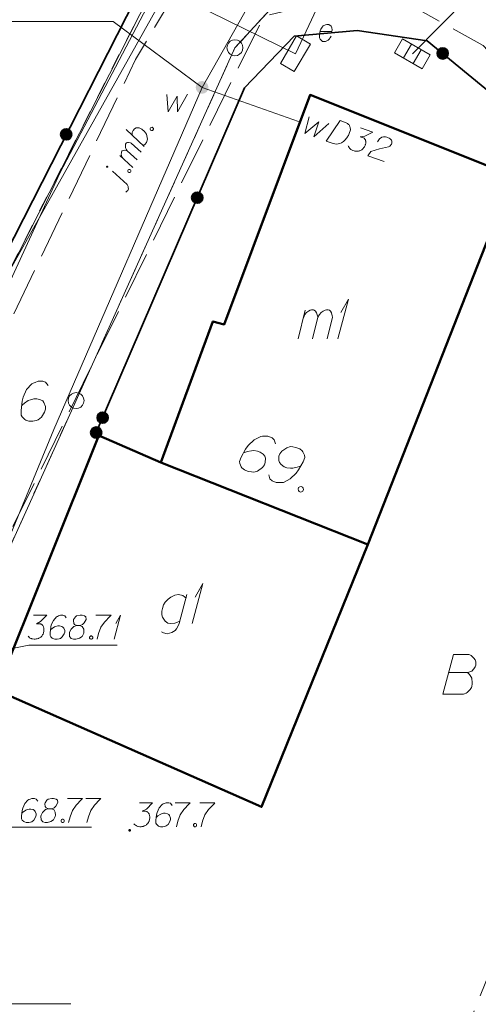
# Model space of a CAD drawing. Header units: metres. Extents: x 5554594 to 5556205, y 5636132 to 5636668.
# Tile 61 of 168: x 5555301 to 5555315, y 5636250 to 5636281. Entities that reach past the tile are written whole.
import ezdxf

# ---------------------------------------------------------------- set-up
doc = ezdxf.new("R2010")
doc.units = ezdxf.units.M
doc.header["$MEASUREMENT"] = 0
doc.header["$XCLIPFRAME"] = 0
for name, pattern in [('L_0_06', [2, 1.5, -0.5]), ('PRZER1-1', [2, 1, -1]), ('PRZER3-1', [4, 3, -1])]:
    doc.linetypes.add(name, pattern=pattern)
for name, color, linetype, lineweight in [('#digitalizacja', 7, 'Continuous', 18), ('#RASTER', 7, 'Continuous', 18), ('#skartowane', 7, 'Continuous', 18), ('#zmodyfikowane', 7, 'Continuous', 18)]:
    doc.layers.add(name, color=color, linetype=linetype, lineweight=lineweight)
for name, color, linetype, lineweight, true_color in [('GEPADR', 18, 'Continuous', 18, 0x0a0909), ('GEPADR_O', 18, 'Continuous', 18, 0x0a0909), ('GEPPGD', 96, 'Continuous', 18, 0x008000), ('GESBZO', 18, 'Continuous', 50, 0x0a0909), ('GESBZO_O', 18, 'Continuous', 50, 0x0a0909), ('GESDZI', 18, 'Continuous', 18, 0x0a0909), ('GESDZI_O', 18, 'Continuous', 18, 0x0a0909), ('GESKKL', 96, 'PRZER3-1', 18, 0x008000), ('GESUZY', 96, 'PRZER1-1', 18, 0x008000), ('GESUZY_O', 96, 'PRZER1-1', 18, 0x008000), ('GUPKKS', 18, 'Continuous', 18, 0x0a0909)]:
    doc.layers.add(name, color=color, linetype=linetype, lineweight=lineweight, true_color=true_color)
picture_1 = doc.add_image_def('image1.tif', size_in_pixel=(18897, 11811))

# ---------------------------------------------------------------- blocks, each defined once
blk = doc.blocks.new('EPPGS')
at = {"color": 0, "flags": 128}
blk.add_lwpolyline([(0.5, 0), (0.475528, -0.154508), (0.404508, -0.293893), (0.293893, -0.404508), (0.154508, -0.475528), (0, -0.5), (-0.154508, -0.475528), (-0.293893, -0.404508), (-0.404508, -0.293893), (-0.475528, -0.154508), (-0.5, 0), (-0.475528, 0.154508), (-0.404508, 0.293893), (-0.293893, 0.404508), (-0.154508, 0.475528), (0, 0.5), (0.154508, 0.475528), (0.293893, 0.404508), (0.404508, 0.293893), (0.475528, 0.154508), (0.5, 0)], close=True, dxfattribs=at)
blk = doc.blocks.new('POINT_1')
blk.add_hatch(color=0).paths.add_polyline_path([(-0.000884, -0.0025), (-0.0025, -0.000884), (-0.0025, 0.000884), (0.000884, 0.0025), (0.0025, 0.000884), (0.0025, -0.000884), (0.000884, -0.0025)])
blk = doc.blocks.new('SUUS05_1')
at = {"color": 0, "flags": 128}
blk.add_lwpolyline([(0.5, -0.25), (-0.5, -0.25), (-0.5, 0.25), (0.5, 0.25), (0.5, -0.25)], close=True, dxfattribs=at)
for points in [[(-0.175, -0.25), (-0.175, 0.25)], [(0.175, -0.25), (0.175, 0.25)]]:
    blk.add_lwpolyline(points, dxfattribs=at)
blk = doc.blocks.new('SUUS05_2')
at = {"color": 0, "flags": 128}
blk.add_lwpolyline([(0.5, -0.25), (-0.5, -0.25), (-0.5, 0.25), (0.5, 0.25), (0.5, -0.25)], close=True, dxfattribs=at)
for points in [[(-0.175, -0.25), (-0.175, 0.25)], [(0.175, -0.25), (0.175, 0.25)]]:
    blk.add_lwpolyline(points, dxfattribs=at)
blk = doc.blocks.new('SZAFA1_2')
at = {"color": 0, "flags": 128}
blk.add_lwpolyline([(-1, -0.5), (-1, 0.5), (1, 0.5), (1, -0.5), (-1, -0.5)], close=True, dxfattribs=at)
blk = doc.blocks.new('*U123')
at = {"layer": 'GESBZO_O', "color": 7, "linetype": 'ByBlock', "lineweight": 18}
for p, q in [((5555309.618, 5636270.822), (5555309.845, 5636271.718)), ((5555310.071, 5636270.822), (5555310.239, 5636271.501))]:
    blk.add_line(p, q, dxfattribs=at)
at = {"layer": 'GESBZO_O', "color": 7, "linetype": 'ByBlock', "lineweight": 18, "flags": 128}
blk.add_lwpolyline([(5555309.786, 5636271.481), (5555309.835, 5636271.59), (5555309.884, 5636271.649), (5555309.943, 5636271.688), (5555310.002, 5636271.718), (5555310.042, 5636271.737), (5555310.101, 5636271.737), (5555310.12, 5636271.727), (5555310.16, 5636271.688), (5555310.199, 5636271.639), (5555310.229, 5636271.55), (5555310.239, 5636271.501), (5555310.288, 5636271.59), (5555310.347, 5636271.649), (5555310.406, 5636271.688), (5555310.465, 5636271.718), (5555310.514, 5636271.737), (5555310.563, 5636271.737), (5555310.603, 5636271.727), (5555310.632, 5636271.688), (5555310.662, 5636271.639), (5555310.691, 5636271.55), (5555310.701, 5636271.501), (5555310.534, 5636270.822)], dxfattribs=at)
blk = doc.blocks.new('*U124')
at = {"layer": 'GESBZO_O', "color": 7, "linetype": 'ByBlock', "lineweight": 18}
for q in [(5555310.868, 5636270.822), (5555310.957, 5636271.649)]:
    blk.add_line((5555311.203, 5636272.072), q, dxfattribs=at)
blk = doc.blocks.new('*U141')
at = {"layer": 'GESBZO_O', "color": 7, "linetype": 'ByBlock', "lineweight": 18, "flags": 128}
for points in [[(5555306.136, 5636262.814), (5555305.89, 5636261.908), (5555305.851, 5636261.82), (5555305.812, 5636261.741), (5555305.762, 5636261.692), (5555305.664, 5636261.623), (5555305.516, 5636261.583), (5555305.398, 5636261.613), (5555305.339, 5636261.652)], [(5555305.91, 5636261.977), (5555305.841, 5636261.948), (5555305.753, 5636261.918), (5555305.635, 5636261.908), (5555305.536, 5636261.918), (5555305.457, 5636261.987), (5555305.408, 5636262.046), (5555305.369, 5636262.105), (5555305.349, 5636262.184), (5555305.349, 5636262.292), (5555305.369, 5636262.381), (5555305.398, 5636262.489), (5555305.457, 5636262.578), (5555305.546, 5636262.666), (5555305.635, 5636262.735), (5555305.753, 5636262.794), (5555305.871, 5636262.814), (5555306.009, 5636262.784), (5555306.107, 5636262.706)]]:
    blk.add_lwpolyline(points, dxfattribs=at)
blk = doc.blocks.new('*U142')
at = {"layer": 'GESBZO_O', "color": 7, "linetype": 'ByBlock', "lineweight": 18}
for q in [(5555306.304, 5636261.908), (5555306.392, 5636262.735)]:
    blk.add_line((5555306.638, 5636263.158), q, dxfattribs=at)
blk = doc.blocks.new('*U255')
at = {"layer": '#skartowane', "color": 7, "linetype": 'ByBlock', "lineweight": 18}
blk.add_line((5555304.258, 5636275.654), (5555303.797, 5636276.081), dxfattribs=at)
at = {"layer": '#skartowane', "color": 7, "linetype": 'ByBlock', "lineweight": 18, "flags": 128}
for points in [[(5555303.643, 5636276.232), (5555303.641, 5636276.232), (5555303.639, 5636276.233), (5555303.637, 5636276.233), (5555303.635, 5636276.234), (5555303.633, 5636276.234), (5555303.631, 5636276.234), (5555303.629, 5636276.233), (5555303.628, 5636276.233), (5555303.626, 5636276.232), (5555303.624, 5636276.231), (5555303.622, 5636276.23), (5555303.621, 5636276.229), (5555303.62, 5636276.227), (5555303.618, 5636276.226), (5555303.617, 5636276.224), (5555303.617, 5636276.222), (5555303.616, 5636276.22), (5555303.616, 5636276.218), (5555303.615, 5636276.216), (5555303.615, 5636276.214), (5555303.615, 5636276.213), (5555303.616, 5636276.211), (5555303.616, 5636276.209), (5555303.617, 5636276.207), (5555303.618, 5636276.205), (5555303.619, 5636276.204), (5555303.62, 5636276.202), (5555303.622, 5636276.201), (5555303.623, 5636276.2), (5555303.625, 5636276.199), (5555303.627, 5636276.198), (5555303.629, 5636276.197), (5555303.631, 5636276.197), (5555303.632, 5636276.196), (5555303.634, 5636276.196), (5555303.636, 5636276.197), (5555303.638, 5636276.197), (5555303.64, 5636276.197), (5555303.642, 5636276.198), (5555303.644, 5636276.199), (5555303.645, 5636276.2), (5555303.647, 5636276.202), (5555303.648, 5636276.203), (5555303.649, 5636276.205), (5555303.65, 5636276.206), (5555303.651, 5636276.208), (5555303.652, 5636276.21), (5555303.652, 5636276.212), (5555303.653, 5636276.214), (5555303.653, 5636276.216), (5555303.652, 5636276.218), (5555303.652, 5636276.22), (5555303.651, 5636276.221), (5555303.651, 5636276.223), (5555303.65, 5636276.225), (5555303.649, 5636276.227), (5555303.647, 5636276.228), (5555303.646, 5636276.229), (5555303.644, 5636276.231), (5555303.643, 5636276.232)], [(5555304.215, 5636275.422), (5555304.241, 5636275.435), (5555304.279, 5636275.468), (5555304.299, 5636275.518), (5555304.297, 5636275.552), (5555304.288, 5636275.597), (5555304.258, 5636275.654)]]:
    blk.add_lwpolyline(points, dxfattribs=at)
blk = doc.blocks.new('*U256')
at = {"layer": '#skartowane', "color": 7, "linetype": 'ByBlock', "lineweight": 18}
for p, q in [((5555304.572, 5636276.43), (5555304.26, 5636276.71)), ((5555304.444, 5636276.19), (5555304.034, 5636276.563))]:
    blk.add_line(p, q, dxfattribs=at)
at = {"layer": '#skartowane', "color": 7, "linetype": 'ByBlock', "lineweight": 18, "flags": 128}
blk.add_lwpolyline([(5555304.143, 5636276.465), (5555304.099, 5636276.522), (5555304.082, 5636276.565), (5555304.078, 5636276.607), (5555304.079, 5636276.647), (5555304.08, 5636276.673), (5555304.096, 5636276.704), (5555304.107, 5636276.712), (5555304.139, 5636276.722), (5555304.176, 5636276.729), (5555304.232, 5636276.719), (5555304.26, 5636276.71), (5555304.227, 5636276.761), (5555304.213, 5636276.809), (5555304.209, 5636276.852), (5555304.21, 5636276.891), (5555304.213, 5636276.923), (5555304.227, 5636276.949), (5555304.244, 5636276.967), (5555304.273, 5636276.972), (5555304.307, 5636276.973), (5555304.362, 5636276.964), (5555304.391, 5636276.955), (5555304.703, 5636276.674)], dxfattribs=at)
blk = doc.blocks.new('*U257')
at = {"layer": '#skartowane', "color": 7, "linetype": 'ByBlock', "lineweight": 18}
blk.add_line((5555304.798, 5636276.852), (5555304.228, 5636277.377), dxfattribs=at)
at = {"layer": '#skartowane', "color": 7, "linetype": 'ByBlock', "lineweight": 18, "flags": 128}
blk.add_lwpolyline([(5555304.417, 5636277.203), (5555304.419, 5636277.282), (5555304.45, 5636277.352), (5555304.488, 5636277.399), (5555304.544, 5636277.429), (5555304.634, 5636277.435), (5555304.726, 5636277.392), (5555304.808, 5636277.322), (5555304.864, 5636277.238), (5555304.896, 5636277.073), (5555304.865, 5636276.976), (5555304.818, 5636276.914), (5555304.762, 5636276.884)], dxfattribs=at)
blk = doc.blocks.new('*U340')
at = {"layer": '#skartowane', "color": 5, "linetype": 'ByBlock', "lineweight": 18}
for q in [(5555303.856, 5636261.418), (5555303.909, 5636261.914)]:
    blk.add_line((5555304.057, 5636262.168), q, dxfattribs=at)

msp = doc.modelspace()

# ---------------------------------------------------------------- hatches: boundary and pattern name
at = {"layer": '#skartowane', "linetype": 'Continuous', "lineweight": 35}
h = msp.add_hatch(color=7, dxfattribs=at)
edge = h.paths.add_edge_path()
edge.add_arc((5555314.154, 5636279.762), 0.175, 0, 360)
at = {"layer": '#skartowane', "linetype": 'Continuous', "lineweight": 18}
h = msp.add_hatch(color=7, dxfattribs=at)
edge = h.paths.add_edge_path()
edge.add_arc((5555306.61, 5636278.7), 0.2, 0, 360)
at = {"layer": '#skartowane', "linetype": 'Continuous', "lineweight": 35}
h = msp.add_hatch(color=7, dxfattribs=at)
edge = h.paths.add_edge_path()
edge.add_arc((5555302.35, 5636277.227), 0.175, 0, 360)
h = msp.add_hatch(color=7, dxfattribs=at)
edge = h.paths.add_edge_path()
edge.add_arc((5555306.457, 5636275.246), 0.175, 0, 360)
h = msp.add_hatch(color=7, dxfattribs=at)
edge = h.paths.add_edge_path()
edge.add_arc((5555303.491, 5636268.357), 0.175, 0, 360)
h = msp.add_hatch(color=7, dxfattribs=at)
edge = h.paths.add_edge_path()
edge.add_arc((5555303.29, 5636267.89), 0.175, 0, 360)
at = {"layer": '#zmodyfikowane', "linetype": 'Continuous', "lineweight": 18}
h = msp.add_hatch(color=7, dxfattribs=at)
edge = h.paths.add_edge_path()
edge.add_arc((5555304.34, 5636255.43), 0.045, 0, 360)

# ---------------------------------------------------------------- linework, layer by layer
at = {"layer": '#digitalizacja', "color": 36, "linetype": 'Continuous', "lineweight": 18, "true_color": 0x7d3300}
msp.add_line((5555318.025, 5636284.627), (5555313.202, 5636279.751), dxfattribs=at)
at = {"layer": '#digitalizacja', "color": 5, "linetype": 'Continuous', "lineweight": 18}
msp.add_line((5555306.61, 5636278.7), (5555309.636, 5636277.63), dxfattribs=at)
at = {"layer": '#digitalizacja', "color": 5, "linetype": 'Continuous', "lineweight": 18, "flags": 128}
for points in [[(5555339.77, 5636363.092), (5555337.162, 5636356.758), (5555333.91, 5636346.86), (5555332.141, 5636340.262), (5555329.659, 5636333.256), (5555325.007, 5636321.927), (5555321.758, 5636311.173), (5555318.74, 5636301.601), (5555313.524, 5636290.896), (5555310.011, 5636284.703), (5555306.61, 5636278.7), (5555301.965, 5636267.989), (5555298.98, 5636260.79), (5555296.225, 5636254.68), (5555295.748, 5636253.835)], [(5555309.971, 5636277.775), (5555309.836, 5636277.252), (5555310.267, 5636277.62), (5555310.109, 5636277.156), (5555310.587, 5636277.569)], [(5555310.938, 5636277.658), (5555311.127, 5636277.591), (5555311.164, 5636277.572), (5555311.179, 5636277.561), (5555311.203, 5636277.54), (5555311.216, 5636277.523), (5555311.228, 5636277.506), (5555311.246, 5636277.468), (5555311.255, 5636277.44), (5555311.263, 5636277.374), (5555311.22, 5636277.252), (5555311.195, 5636277.198), (5555311.179, 5636277.172), (5555311.164, 5636277.146), (5555311.149, 5636277.12), (5555311.128, 5636277.096), (5555311.105, 5636277.067), (5555311.065, 5636277.025), (5555311.046, 5636277.006), (5555310.979, 5636276.961), (5555310.929, 5636276.941), (5555310.874, 5636276.929), (5555310.816, 5636276.925), (5555310.768, 5636276.929), (5555310.716, 5636276.941), (5555310.499, 5636277.018), (5555310.938, 5636277.658)], [(5555311.573, 5636277.434), (5555311.962, 5636277.296), (5555311.712, 5636277.172), (5555311.567, 5636277.154), (5555311.668, 5636277.118), (5555311.688, 5636277.105), (5555311.697, 5636277.095), (5555311.706, 5636277.086), (5555311.715, 5636277.076), (5555311.732, 5636277.052), (5555311.737, 5636277.031), (5555311.742, 5636277.011), (5555311.742, 5636276.992), (5555311.739, 5636276.949), (5555311.733, 5636276.914), (5555311.727, 5636276.897), (5555311.719, 5636276.875), (5555311.702, 5636276.843), (5555311.688, 5636276.823), (5555311.675, 5636276.803), (5555311.664, 5636276.788), (5555311.654, 5636276.779), (5555311.645, 5636276.77), (5555311.635, 5636276.76), (5555311.618, 5636276.748), (5555311.593, 5636276.731), (5555311.571, 5636276.721), (5555311.556, 5636276.713), (5555311.535, 5636276.708), (5555311.514, 5636276.703), (5555311.488, 5636276.7), (5555311.475, 5636276.698), (5555311.432, 5636276.701), (5555311.397, 5636276.707), (5555311.373, 5636276.709), (5555311.334, 5636276.723), (5555311.291, 5636276.744), (5555311.276, 5636276.756), (5555311.262, 5636276.767), (5555311.247, 5636276.779), (5555311.234, 5636276.796), (5555311.221, 5636276.813), (5555311.201, 5636276.845), (5555311.193, 5636276.873)], [(5555312.106, 5636276.995), (5555312.171, 5636277.091), (5555312.24, 5636277.142), (5555312.3, 5636277.152), (5555312.356, 5636277.151), (5555312.397, 5636277.143), (5555312.424, 5636277.133), (5555312.472, 5636277.109), (5555312.502, 5636277.087), (5555312.517, 5636277.075), (5555312.544, 5636277.047), (5555312.553, 5636277.018), (5555312.556, 5636276.992), (5555312.556, 5636276.974), (5555312.554, 5636276.949), (5555312.544, 5636276.921), (5555312.528, 5636276.896), (5555312.517, 5636276.881), (5555312.498, 5636276.862), (5555312.473, 5636276.846), (5555312.451, 5636276.835), (5555312.173, 5636276.777), (5555311.899, 5636276.692), (5555311.807, 5636276.556), (5555312.314, 5636276.376)]]:
    msp.add_lwpolyline(points, dxfattribs=at)
at = {"layer": '#digitalizacja', "color": 1, "linetype": 'Continuous', "lineweight": 18, "flags": 128}
for points in [[(5555296.575, 5636263.596), (5555298.518, 5636268.131), (5555302.155, 5636276.018), (5555306.857, 5636284.972), (5555313.243, 5636295.243), (5555318.859, 5636311.054), (5555321.295, 5636317.913), (5555324.549, 5636326.658), (5555327.853, 5636335.865), (5555329.677, 5636340.612)], [(5555362.178, 5636234.874), (5555359.391, 5636237.572), (5555353.174, 5636244.158), (5555345.899, 5636252.79), (5555338.891, 5636259.771), (5555326.374, 5636272.703), (5555325.116, 5636272.658), (5555315.207, 5636286.612), (5555312.106, 5636283.666), (5555310.614, 5636282.049), (5555309.536, 5636279.754), (5555305.231, 5636281.875)]]:
    msp.add_lwpolyline(points, dxfattribs=at)
at = {"layer": '#digitalizacja', "color": 7, "linetype": 'Continuous', "lineweight": 18, "flags": 128}
msp.add_lwpolyline([(5555310.304, 5636280.448), (5555310.682, 5636280.448), (5555310.688, 5636280.507), (5555310.676, 5636280.56), (5555310.652, 5636280.613), (5555310.581, 5636280.666), (5555310.522, 5636280.672), (5555310.475, 5636280.661), (5555310.41, 5636280.625), (5555310.369, 5636280.584), (5555310.333, 5636280.519), (5555310.31, 5636280.472), (5555310.286, 5636280.371), (5555310.286, 5636280.306), (5555310.292, 5636280.253), (5555310.31, 5636280.206), (5555310.381, 5636280.141), (5555310.428, 5636280.135), (5555310.475, 5636280.141), (5555310.481, 5636280.141), (5555310.558, 5636280.176), (5555310.599, 5636280.218), (5555310.617, 5636280.247), (5555310.623, 5636280.253), (5555310.652, 5636280.306)], dxfattribs=at)
at = {"layer": '#skartowane', "color": 7, "linetype": 'Continuous', "lineweight": 18}
for q in [(5555300.646, 5636280.761), (5555306.61, 5636278.7)]:
    msp.add_line((5555303.819, 5636280.761), q, dxfattribs=at)
at = {"layer": '#skartowane', "color": 7, "linetype": 'L_0_06', "lineweight": 18, "flags": 128}
msp.add_lwpolyline([(5555319.91, 5636279.38), (5555323.03, 5636275.28), (5555329.28, 5636268.46), (5555334.03, 5636263.4), (5555345.03, 5636252.49), (5555346.54, 5636251.45), (5555345.73, 5636247.93), (5555332.42, 5636261.49), (5555327.2, 5636266.8), (5555317.86, 5636277.41), (5555315.42, 5636280.01), (5555313.35, 5636281.16), (5555310.91, 5636281.48), (5555308.55, 5636280.93), (5555307.33, 5636278.49), (5555300.21, 5636263.98), (5555298.84, 5636260.31), (5555299.74, 5636259.03), (5555298.26, 5636255.27), (5555297.04, 5636255.1), (5555292.88, 5636247), (5555292.08, 5636246.05), (5555288.59, 5636239.37), (5555285.9, 5636234.86), (5555282.53, 5636231.41), (5555279.83, 5636229.99), (5555275.41, 5636228.95), (5555271.53, 5636229.31), (5555268.13, 5636230.4), (5555264.62, 5636232.17), (5555253.07, 5636239.68), (5555243.27, 5636245.93), (5555229.11, 5636254.41), (5555220.5, 5636258.77), (5555213.45, 5636261.65), (5555208.14, 5636263.06), (5555202.51, 5636263.31), (5555198.72, 5636262.51), (5555193.02, 5636260.05), (5555189.79, 5636257.33), (5555186.81, 5636252.47), (5555184.72, 5636245.33), (5555179.71, 5636245.97), (5555181.09, 5636251.46), (5555182.84, 5636255.67), (5555185.21, 5636259.68), (5555188.88, 5636264.05), (5555188.73, 5636266.82), (5555186.51, 5636270.36), (5555177.24, 5636279.14), (5555172.12, 5636284.35), (5555168.67, 5636288.73), (5555165.68, 5636293.64), (5555163.11, 5636298.61), (5555159.69, 5636305.28), (5555154.96, 5636314.88), (5555157.25, 5636316.15), (5555161.87, 5636306.69), (5555165.41, 5636299.79), (5555167.81, 5636295.12), (5555170.82, 5636290.32), (5555174.09, 5636286.04), (5555178.95, 5636281.15), (5555193.27, 5636269.09), (5555198.74, 5636266.34), (5555202.91, 5636266.53), (5555208.67, 5636266.05), (5555214.33, 5636264.32), (5555221.74, 5636261.36), (5555230.37, 5636257.02), (5555244.89, 5636248.46), (5555254.7, 5636242.22), (5555266.71, 5636234.85), (5555271.59, 5636232.9), (5555275.32, 5636232.51), (5555278.58, 5636233.38), (5555282.52, 5636236.11), (5555285.35, 5636239.7), (5555289.44, 5636247.37), (5555294.78, 5636258.52), (5555297.61, 5636265.12), (5555304.52, 5636279.57), (5555309.3, 5636287.58), (5555310.96, 5636291.13)], dxfattribs=at)
at = {"layer": '#skartowane', "color": 7, "linetype": 'Continuous', "lineweight": 35, "flags": 128}
for points in [[(5555307.46, 5636287.25), (5555298.66, 5636269.99), (5555296.89, 5636269.37), (5555295.11, 5636265.92)], [(5555317.05, 5636277.38), (5555313.67, 5636280.16), (5555311.47, 5636280.48), (5555309.5, 5636280.3), (5555307.94, 5636278.69), (5555303.29, 5636267.89)]]:
    msp.add_lwpolyline(points, dxfattribs=at)
at = {"layer": '#skartowane', "color": 7, "linetype": 'Continuous', "lineweight": 18, "flags": 128}
for points in [[(5555305.501, 5636278.475), (5555305.548, 5636277.937), (5555305.831, 5636278.427), (5555305.837, 5636277.937), (5555306.15, 5636278.486)], [(5555304.982, 5636277.409), (5555304.996, 5636277.435), (5555305.015, 5636277.445), (5555305.044, 5636277.45), (5555305.07, 5636277.436), (5555305.083, 5636277.409), (5555305.085, 5636277.388), (5555305.071, 5636277.362), (5555305.052, 5636277.352), (5555305.023, 5636277.347), (5555304.997, 5636277.361), (5555304.984, 5636277.388), (5555304.982, 5636277.409)], [(5555304.278, 5636276.092), (5555304.292, 5636276.118), (5555304.31, 5636276.128), (5555304.34, 5636276.132), (5555304.366, 5636276.118), (5555304.378, 5636276.092), (5555304.38, 5636276.07), (5555304.366, 5636276.044), (5555304.348, 5636276.034), (5555304.318, 5636276.03), (5555304.292, 5636276.044), (5555304.28, 5636276.071), (5555304.278, 5636276.092)], [(5555303.953, 5636261.227), (5555301.18, 5636261.227), (5555298.98, 5636260.79)], [(5555304.645, 5636256.294), (5555305.059, 5636256.294), (5555304.864, 5636256.094), (5555304.734, 5636256.029), (5555304.84, 5636256.029), (5555304.864, 5636256.023), (5555304.876, 5636256.017), (5555304.887, 5636256.011), (5555304.899, 5636256.005), (5555304.923, 5636255.987), (5555304.935, 5636255.97), (5555304.946, 5636255.952), (5555304.952, 5636255.934), (5555304.964, 5636255.893), (5555304.97, 5636255.857), (5555304.97, 5636255.84), (5555304.97, 5636255.816), (5555304.964, 5636255.781), (5555304.958, 5636255.757), (5555304.952, 5636255.733), (5555304.946, 5636255.716), (5555304.941, 5636255.704), (5555304.935, 5636255.692), (5555304.929, 5636255.68), (5555304.917, 5636255.663), (5555304.899, 5636255.639), (5555304.882, 5636255.621), (5555304.87, 5636255.609), (5555304.852, 5636255.598), (5555304.834, 5636255.586), (5555304.811, 5636255.574), (5555304.799, 5636255.568), (5555304.758, 5636255.556), (5555304.722, 5636255.55), (5555304.698, 5636255.544), (5555304.657, 5636255.544), (5555304.61, 5636255.55), (5555304.592, 5636255.556), (5555304.574, 5636255.562), (5555304.557, 5636255.568), (5555304.539, 5636255.58), (5555304.521, 5636255.592), (5555304.492, 5636255.615), (5555304.474, 5636255.639)], [(5555305.667, 5636256.212), (5555305.62, 5636256.277), (5555305.567, 5636256.294), (5555305.484, 5636256.294), (5555305.425, 5636256.271), (5555305.389, 5636256.259), (5555305.36, 5636256.241), (5555305.265, 5636256.135), (5555305.2, 5636255.993), (5555305.183, 5636255.917), (5555305.159, 5636255.745), (5555305.159, 5636255.657), (5555305.183, 5636255.621), (5555305.23, 5636255.574), (5555305.248, 5636255.562), (5555305.307, 5636255.544), (5555305.383, 5636255.544), (5555305.442, 5636255.556), (5555305.484, 5636255.568), (5555305.543, 5636255.615), (5555305.602, 5636255.71), (5555305.62, 5636255.769), (5555305.62, 5636255.816), (5555305.59, 5636255.893), (5555305.567, 5636255.922), (5555305.525, 5636255.946), (5555305.454, 5636255.964), (5555305.401, 5636255.964), (5555305.336, 5636255.946), (5555305.295, 5636255.928), (5555305.224, 5636255.881), (5555305.189, 5636255.852), (5555305.171, 5636255.834)], [(5555305.767, 5636256.294), (5555306.24, 5636256.294), (5555306.21, 5636256.265), (5555306.039, 5636256.082), (5555305.921, 5636255.917), (5555305.85, 5636255.722), (5555305.803, 5636255.544)], [(5555306.541, 5636256.294), (5555307.013, 5636256.294), (5555306.984, 5636256.265), (5555306.812, 5636256.082), (5555306.694, 5636255.917), (5555306.623, 5636255.722), (5555306.576, 5636255.544)], [(5555303.148, 5636255.533), (5555300.347, 5636255.533), (5555298.76, 5636254.59)], [(5555306.375, 5636255.645), (5555306.405, 5636255.645), (5555306.423, 5636255.633), (5555306.44, 5636255.609), (5555306.44, 5636255.58), (5555306.423, 5636255.556), (5555306.405, 5636255.544), (5555306.375, 5636255.544), (5555306.358, 5636255.556), (5555306.34, 5636255.58), (5555306.34, 5636255.609), (5555306.358, 5636255.633), (5555306.375, 5636255.645)]]:
    msp.add_lwpolyline(points, dxfattribs=at)
at = {"layer": '#skartowane', "color": 5, "linetype": 'Continuous', "lineweight": 18, "flags": 128}
for points in [[(5555301.329, 5636262.168), (5555301.742, 5636262.168), (5555301.547, 5636261.967), (5555301.417, 5636261.902), (5555301.524, 5636261.902), (5555301.547, 5636261.896), (5555301.559, 5636261.89), (5555301.571, 5636261.884), (5555301.583, 5636261.878), (5555301.606, 5636261.861), (5555301.618, 5636261.843), (5555301.63, 5636261.825), (5555301.636, 5636261.807), (5555301.648, 5636261.766), (5555301.654, 5636261.731), (5555301.654, 5636261.713), (5555301.654, 5636261.689), (5555301.648, 5636261.654), (5555301.642, 5636261.63), (5555301.636, 5636261.607), (5555301.63, 5636261.589), (5555301.624, 5636261.577), (5555301.618, 5636261.565), (5555301.612, 5636261.553), (5555301.601, 5636261.536), (5555301.583, 5636261.512), (5555301.565, 5636261.494), (5555301.553, 5636261.483), (5555301.536, 5636261.471), (5555301.518, 5636261.459), (5555301.494, 5636261.447), (5555301.482, 5636261.441), (5555301.441, 5636261.429), (5555301.406, 5636261.424), (5555301.382, 5636261.418), (5555301.341, 5636261.418), (5555301.294, 5636261.424), (5555301.276, 5636261.429), (5555301.258, 5636261.435), (5555301.24, 5636261.441), (5555301.223, 5636261.453), (5555301.205, 5636261.465), (5555301.175, 5636261.488), (5555301.158, 5636261.512)], [(5555302.35, 5636262.085), (5555302.303, 5636262.15), (5555302.25, 5636262.168), (5555302.167, 5636262.168), (5555302.108, 5636262.144), (5555302.073, 5636262.132), (5555302.043, 5636262.114), (5555301.949, 5636262.008), (5555301.884, 5636261.866), (5555301.866, 5636261.79), (5555301.843, 5636261.618), (5555301.843, 5636261.53), (5555301.866, 5636261.494), (5555301.914, 5636261.447), (5555301.931, 5636261.435), (5555301.99, 5636261.418), (5555302.067, 5636261.418), (5555302.126, 5636261.429), (5555302.167, 5636261.441), (5555302.227, 5636261.488), (5555302.286, 5636261.583), (5555302.303, 5636261.642), (5555302.303, 5636261.689), (5555302.274, 5636261.766), (5555302.25, 5636261.796), (5555302.209, 5636261.819), (5555302.138, 5636261.837), (5555302.085, 5636261.837), (5555302.02, 5636261.819), (5555301.979, 5636261.801), (5555301.908, 5636261.754), (5555301.872, 5636261.725), (5555301.854, 5636261.707)], [(5555302.687, 5636261.843), (5555302.77, 5636261.843), (5555302.793, 5636261.849), (5555302.864, 5636261.878), (5555302.917, 5636261.925), (5555302.976, 5636262.038), (5555302.97, 5636262.12), (5555302.929, 5636262.15), (5555302.847, 5636262.168), (5555302.787, 5636262.168), (5555302.675, 5636262.15), (5555302.64, 5636262.12), (5555302.581, 5636262.032), (5555302.575, 5636262.002), (5555302.587, 5636261.914), (5555302.61, 5636261.878), (5555302.687, 5636261.843), (5555302.593, 5636261.819), (5555302.504, 5636261.731), (5555302.457, 5636261.642), (5555302.451, 5636261.613), (5555302.457, 5636261.5), (5555302.51, 5636261.441), (5555302.581, 5636261.418), (5555302.652, 5636261.418), (5555302.764, 5636261.447), (5555302.847, 5636261.5), (5555302.9, 5636261.607), (5555302.906, 5636261.642), (5555302.9, 5636261.736), (5555302.852, 5636261.819), (5555302.77, 5636261.843)], [(5555303.283, 5636262.168), (5555303.756, 5636262.168), (5555303.726, 5636262.138), (5555303.555, 5636261.955), (5555303.437, 5636261.79), (5555303.366, 5636261.595), (5555303.319, 5636261.418)], [(5555303.118, 5636261.518), (5555303.148, 5636261.518), (5555303.165, 5636261.506), (5555303.183, 5636261.483), (5555303.183, 5636261.453), (5555303.165, 5636261.429), (5555303.148, 5636261.418), (5555303.118, 5636261.418), (5555303.1, 5636261.429), (5555303.083, 5636261.453), (5555303.083, 5636261.483), (5555303.1, 5636261.506), (5555303.118, 5636261.518)], [(5555301.458, 5636256.345), (5555301.411, 5636256.41), (5555301.358, 5636256.428), (5555301.275, 5636256.428), (5555301.216, 5636256.404), (5555301.181, 5636256.392), (5555301.151, 5636256.374), (5555301.057, 5636256.268), (5555300.992, 5636256.126), (5555300.974, 5636256.05), (5555300.95, 5636255.878), (5555300.95, 5636255.79), (5555300.974, 5636255.754), (5555301.021, 5636255.707), (5555301.039, 5636255.695), (5555301.098, 5636255.678), (5555301.175, 5636255.678), (5555301.234, 5636255.689), (5555301.275, 5636255.701), (5555301.334, 5636255.748), (5555301.393, 5636255.843), (5555301.411, 5636255.902), (5555301.411, 5636255.949), (5555301.382, 5636256.026), (5555301.358, 5636256.055), (5555301.317, 5636256.079), (5555301.246, 5636256.097), (5555301.193, 5636256.097), (5555301.128, 5636256.079), (5555301.086, 5636256.061), (5555301.015, 5636256.014), (5555300.98, 5636255.985), (5555300.962, 5636255.967)], [(5555301.795, 5636256.103), (5555301.878, 5636256.103), (5555301.901, 5636256.109), (5555301.972, 5636256.138), (5555302.025, 5636256.185), (5555302.084, 5636256.298), (5555302.078, 5636256.38), (5555302.037, 5636256.41), (5555301.954, 5636256.428), (5555301.895, 5636256.428), (5555301.783, 5636256.41), (5555301.748, 5636256.38), (5555301.689, 5636256.292), (5555301.683, 5636256.262), (5555301.695, 5636256.174), (5555301.718, 5636256.138), (5555301.795, 5636256.103), (5555301.7, 5636256.079), (5555301.612, 5636255.991), (5555301.565, 5636255.902), (5555301.559, 5636255.872), (5555301.565, 5636255.76), (5555301.618, 5636255.701), (5555301.689, 5636255.678), (5555301.759, 5636255.678), (5555301.872, 5636255.707), (5555301.954, 5636255.76), (5555302.007, 5636255.867), (5555302.013, 5636255.902), (5555302.007, 5636255.996), (5555301.96, 5636256.079), (5555301.878, 5636256.103)], [(5555302.391, 5636256.428), (5555302.864, 5636256.428), (5555302.834, 5636256.398), (5555302.663, 5636256.215), (5555302.545, 5636256.05), (5555302.474, 5636255.855), (5555302.427, 5636255.678)], [(5555302.964, 5636256.428), (5555303.436, 5636256.428), (5555303.407, 5636256.398), (5555303.236, 5636256.215), (5555303.118, 5636256.05), (5555303.047, 5636255.855), (5555302.999, 5636255.678)], [(5555302.226, 5636255.778), (5555302.255, 5636255.778), (5555302.273, 5636255.766), (5555302.291, 5636255.743), (5555302.291, 5636255.713), (5555302.273, 5636255.689), (5555302.255, 5636255.678), (5555302.226, 5636255.678), (5555302.208, 5636255.689), (5555302.19, 5636255.713), (5555302.19, 5636255.743), (5555302.208, 5636255.766), (5555302.226, 5636255.778)]]:
    msp.add_lwpolyline(points, dxfattribs=at)
at = {"layer": '#skartowane', "color": 7, "linetype": 'Continuous', "lineweight": 35}
for centre in [(5555314.154, 5636279.762), (5555302.35, 5636277.227), (5555306.457, 5636275.246), (5555303.491, 5636268.357), (5555303.29, 5636267.89)]:
    msp.add_circle(centre, 0.175, dxfattribs=at)
at = {"layer": '#zmodyfikowane', "color": 1, "linetype": 'Continuous', "lineweight": 18, "true_color": 0xff0000, "flags": 128}
msp.add_lwpolyline([(5555296.22, 5636263.74), (5555299.78, 5636271.56), (5555305.505, 5636281.74)], dxfattribs=at)
at = {"color": 7, "linetype": 'Continuous', "lineweight": 18, "flags": 128}
msp.add_lwpolyline([(5555297.5, 5636250), (5555302.5, 5636250)], dxfattribs=at)
at = {"layer": 'GEPADR_O', "color": 7, "linetype": 'Continuous', "lineweight": 18, "flags": 128}
for points in [[(5555308.907, 5636267.532), (5555308.874, 5636267.662), (5555308.803, 5636267.722), (5555308.675, 5636267.773), (5555308.569, 5636267.772), (5555308.507, 5636267.776), (5555308.45, 5636267.767), (5555308.238, 5636267.66), (5555308.051, 5636267.48), (5555307.976, 5636267.372), (5555307.834, 5636267.121), (5555307.78, 5636266.984), (5555307.795, 5636266.915), (5555307.839, 5636266.813), (5555307.859, 5636266.783), (5555307.94, 5636266.72), (5555308.058, 5636266.672), (5555308.157, 5636266.655), (5555308.228, 5636266.647), (5555308.349, 5636266.684), (5555308.499, 5636266.794), (5555308.562, 5636266.875), (5555308.591, 5636266.948), (5555308.593, 5636267.085), (5555308.574, 5636267.146), (5555308.525, 5636267.208), (5555308.426, 5636267.279), (5555308.343, 5636267.311), (5555308.232, 5636267.324), (5555308.157, 5636267.322), (5555308.018, 5636267.292), (5555307.945, 5636267.268), (5555307.907, 5636267.251)], [(5555308.704, 5636266.565), (5555308.737, 5636266.435), (5555308.809, 5636266.375), (5555308.937, 5636266.324), (5555309.043, 5636266.325), (5555309.105, 5636266.321), (5555309.161, 5636266.33), (5555309.373, 5636266.437), (5555309.561, 5636266.617), (5555309.635, 5636266.725), (5555309.777, 5636266.976), (5555309.832, 5636267.113), (5555309.817, 5636267.182), (5555309.773, 5636267.284), (5555309.752, 5636267.314), (5555309.672, 5636267.377), (5555309.553, 5636267.425), (5555309.454, 5636267.443), (5555309.383, 5636267.45), (5555309.262, 5636267.413), (5555309.113, 5636267.303), (5555309.049, 5636267.222), (5555309.02, 5636267.149), (5555309.019, 5636267.012), (5555309.037, 5636266.951), (5555309.087, 5636266.89), (5555309.186, 5636266.818), (5555309.268, 5636266.786), (5555309.379, 5636266.773), (5555309.454, 5636266.775), (5555309.593, 5636266.805), (5555309.666, 5636266.829), (5555309.704, 5636266.846)], [(5555309.712, 5636266.197), (5555309.758, 5636266.179), (5555309.778, 5636266.15), (5555309.791, 5636266.102), (5555309.773, 5636266.056), (5555309.731, 5636266.031), (5555309.696, 5636266.023), (5555309.65, 5636266.041), (5555309.63, 5636266.07), (5555309.617, 5636266.118), (5555309.635, 5636266.164), (5555309.677, 5636266.189), (5555309.712, 5636266.197)]]:
    msp.add_lwpolyline(points, dxfattribs=at)
at = {"layer": 'GESBZO', "color": 7, "linetype": 'Continuous', "lineweight": 50, "flags": 128}
for points in [[(5555311.808, 5636264.379), (5555305.316, 5636266.953), (5555306.947, 5636271.372), (5555307.303, 5636271.277), (5555309.993, 5636278.463), (5555316.347, 5636275.925), (5555311.808, 5636264.379)], [(5555311.808, 5636264.379), (5555308.473, 5636256.165), (5555300.165, 5636259.826), (5555303.369, 5636267.8), (5555305.316, 5636266.953), (5555311.808, 5636264.379)]]:
    msp.add_lwpolyline(points, close=True, dxfattribs=at)
at = {"layer": 'GESDZI', "color": 96, "linetype": 'Continuous', "lineweight": 18, "flags": 128}
for points in [[(5555356.08, 5636382.6), (5555342.54, 5636360.36), (5555325.26, 5636314.3), (5555323.65, 5636312.16), (5555321.55, 5636300.85), (5555316.27, 5636290.41), (5555313.36, 5636286.16), (5555307.64, 5636279.94), (5555302.66, 5636268.89), (5555289.79, 5636240.47), (5555285.05, 5636232.31), (5555280.777, 5636227.568), (5555269.6, 5636229.495), (5555252.779, 5636239.857), (5555235.065, 5636250.769), (5555217.688, 5636259.628), (5555207.115, 5636262.659), (5555196.152, 5636261.309), (5555188.125, 5636254.905), (5555186.351, 5636245.801), (5555184.846, 5636238.084), (5555184.758, 5636205.86), (5555186.215, 5636197.478)], [(5555216.06, 5636266.31), (5555255.64, 5636244), (5555265.022, 5636237.714), (5555269.493, 5636235.495), (5555274.997, 5636234.98), (5555279.944, 5636236.523), (5555284.476, 5636241.337), (5555311.27, 5636293.99), (5555320.16, 5636317.28), (5555322.368, 5636323.208), (5555323.59, 5636326.49), (5555326.04, 5636333.05), (5555329.61, 5636344.98), (5555332.15, 5636353.64), (5555334.3, 5636361.82), (5555338.11, 5636369.71)]]:
    msp.add_lwpolyline(points, dxfattribs=at)
for points in [[(5555255.64, 5636244), (5555291.92, 5636304.86), (5555311.27, 5636293.99), (5555284.476, 5636241.337), (5555279.944, 5636236.523), (5555274.997, 5636234.98), (5555269.493, 5636235.495), (5555265.022, 5636237.714), (5555255.64, 5636244)], [(5555280.777, 5636227.568), (5555285.05, 5636232.31), (5555289.79, 5636240.47), (5555302.66, 5636268.89), (5555307.64, 5636279.94), (5555313.36, 5636286.16), (5555323.464, 5636270.143), (5555330.681, 5636262.484), (5555338.272, 5636254.204), (5555345.595, 5636246.667), (5555341.244, 5636240.506), (5555336.038, 5636234.966), (5555332.099, 5636232.226), (5555322.941, 5636229.367), (5555314.027, 5636226.763), (5555306.629, 5636221.293), (5555300.802, 5636216.239), (5555298.924, 5636211.274), (5555285.045, 5636223.354), (5555280.777, 5636227.568)]]:
    msp.add_lwpolyline(points, close=True, dxfattribs=at)
at = {"layer": 'GESDZI_O', "color": 96, "linetype": 'Continuous', "lineweight": 18, "flags": 128}
msp.add_lwpolyline([(5555301.78, 5636269.361), (5555301.701, 5636269.469), (5555301.613, 5636269.499), (5555301.475, 5636269.499), (5555301.377, 5636269.46), (5555301.318, 5636269.44), (5555301.268, 5636269.41), (5555301.111, 5636269.233), (5555301.003, 5636268.997), (5555300.973, 5636268.869), (5555300.934, 5636268.584), (5555300.934, 5636268.436), (5555300.973, 5636268.377), (5555301.052, 5636268.298), (5555301.081, 5636268.279), (5555301.18, 5636268.249), (5555301.308, 5636268.249), (5555301.406, 5636268.269), (5555301.475, 5636268.288), (5555301.574, 5636268.367), (5555301.672, 5636268.525), (5555301.701, 5636268.623), (5555301.701, 5636268.702), (5555301.652, 5636268.83), (5555301.613, 5636268.879), (5555301.544, 5636268.918), (5555301.426, 5636268.948), (5555301.337, 5636268.948), (5555301.229, 5636268.918), (5555301.16, 5636268.889), (5555301.042, 5636268.81), (5555300.983, 5636268.761), (5555300.953, 5636268.731)], dxfattribs=at)
at = {"layer": 'GESKKL', "color": 96, "linetype": 'PRZER3-1', "lineweight": 18, "ltscale": 0.5, "true_color": 0x008000}
msp.add_lwpolyline([(5555345.595, 5636246.667), (5555338.272, 5636254.204), (5555330.681, 5636262.484), (5555323.464, 5636270.143), (5555308.747, 5636234.156), (5555289.79, 5636240.47), (5555285.05, 5636232.31), (5555280.777, 5636227.568), (5555285.045, 5636223.354), (5555298.924, 5636211.274), (5555300.802, 5636216.239), (5555306.629, 5636221.293), (5555314.027, 5636226.763), (5555322.941, 5636229.367), (5555332.099, 5636232.226), (5555336.038, 5636234.966), (5555341.244, 5636240.506), (5555345.595, 5636246.667)], close=True, dxfattribs=at)
at = {"layer": 'GESUZY', "color": 96, "linetype": 'PRZER1-1', "lineweight": 18, "ltscale": 0.5, "true_color": 0x008000}
for points in [[(5555254.635, 5636238.709), (5555259.12, 5636235.95), (5555269.6, 5636229.495), (5555274.29, 5636228.681), (5555280.777, 5636227.568), (5555285.05, 5636232.31), (5555289.79, 5636240.47), (5555302.66, 5636268.89), (5555307.64, 5636279.94), (5555313.36, 5636286.16), (5555316.27, 5636290.41), (5555321.55, 5636300.85), (5555323.65, 5636312.16), (5555325.26, 5636314.3), (5555342.54, 5636360.36), (5555356.08, 5636382.6)], [(5555338.11, 5636369.71), (5555334.3, 5636361.82), (5555332.15, 5636353.64), (5555329.61, 5636344.98), (5555328.029, 5636339.695), (5555326.04, 5636333.05), (5555323.59, 5636326.49), (5555322.368, 5636323.208), (5555320.16, 5636317.28), (5555311.27, 5636293.99), (5555294.683, 5636261.4), (5555284.476, 5636241.337), (5555279.944, 5636236.523), (5555274.997, 5636234.98), (5555269.493, 5636235.495), (5555265.022, 5636237.714), (5555255.64, 5636244), (5555216.06, 5636266.31)], [(5555308.747, 5636234.156), (5555289.79, 5636240.47), (5555302.66, 5636268.89), (5555307.64, 5636279.94), (5555313.36, 5636286.16), (5555323.464, 5636270.143)]]:
    msp.add_lwpolyline(points, dxfattribs=at)
at = {"layer": 'GESUZY_O', "color": 96, "linetype": 'Continuous', "lineweight": 18, "true_color": 0x008000, "flags": 128}
msp.add_lwpolyline([(5555314.342, 5636260.372), (5555314.933, 5636260.372), (5555314.972, 5636260.382), (5555315.061, 5636260.421), (5555315.13, 5636260.49), (5555315.169, 5636260.549), (5555315.189, 5636260.608), (5555315.189, 5636260.638), (5555315.189, 5636260.677), (5555315.189, 5636260.707), (5555315.169, 5636260.775), (5555315.13, 5636260.825), (5555315.07, 5636260.884), (5555315.041, 5636260.903), (5555315.002, 5636260.923), (5555314.972, 5636260.933), (5555314.913, 5636260.943), (5555314.49, 5636260.943), (5555314.155, 5636259.693), (5555314.805, 5636259.693), (5555314.834, 5636259.703), (5555314.893, 5636259.732), (5555314.923, 5636259.752), (5555315.011, 5636259.841), (5555315.051, 5636259.909), (5555315.061, 5636259.939), (5555315.08, 5636260.018), (5555315.08, 5636260.096), (5555315.07, 5636260.155), (5555315.061, 5636260.195), (5555315.031, 5636260.254), (5555314.992, 5636260.313), (5555314.972, 5636260.333), (5555314.933, 5636260.372)], dxfattribs=at)

# ---------------------------------------------------------------- block references
at = {"layer": '#digitalizacja', "color": 7, "lineweight": 18, "xscale": 0.5, "yscale": 0.5, "zscale": 0.5, "rotation": 59.45907920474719}
msp.add_blockref('SZAFA1_2', (5555309.536, 5636279.754), dxfattribs=at)
at = {"layer": '#digitalizacja', "color": 7, "lineweight": 18, "rotation": 330.120943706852}
msp.add_blockref('SUUS05_2', (5555313.202, 5636279.751), dxfattribs=at)
at = {"layer": '#skartowane', "color": 7, "linetype": 'Continuous', "lineweight": 18}
for name in ['*U257', '*U256', '*U255']:
    msp.add_blockref(name, (0, 0), dxfattribs=at)
at = {"layer": '#skartowane', "color": 5, "linetype": 'Continuous', "lineweight": 18}
msp.add_blockref('*U340', (0, 0), dxfattribs=at)
at = {"layer": 'GEPADR', "color": 7, "lineweight": 18, "rotation": 90}
msp.add_blockref('POINT_1', (5555308.839, 5636266.363), dxfattribs=at)
at = {"layer": 'GEPPGD', "color": 96, "lineweight": 18, "true_color": 0x008000, "xscale": 0.5, "yscale": 0.5, "zscale": 0.5, "rotation": 90}
for p in [(5555307.64, 5636279.94), (5555302.66, 5636268.89)]:
    msp.add_blockref('EPPGS', p, dxfattribs=at)
at = {"layer": 'GESBZO_O', "color": 7, "linetype": 'Continuous', "lineweight": 18}
for name in ['*U124', '*U123', '*U142', '*U141']:
    msp.add_blockref(name, (0, 0), dxfattribs=at)
at = {"layer": 'GUPKKS', "color": 7, "lineweight": 18, "rotation": 330.120943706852}
msp.add_blockref('SUUS05_1', (5555313.202, 5636279.751), dxfattribs=at)

# ---------------------------------------------------------------- pictures from other files: only their frames are drawn
at = {"layer": '#RASTER', "color": 252, "linetype": 'Continuous', "lineweight": 18}
image = msp.add_image(picture_1, insert=(5554593.51, 5636131.7), size_in_units=(811.166, 518.086), dxfattribs=at)
image.set_boundary_path([(-0.5, -0.5), (-0.5, 11810.5), (18896.5, 11810.5), (18896.5, -0.5), (-0.5, -0.5)])
image.dxf.flags = 15

doc.saveas('drawing.dxf')
